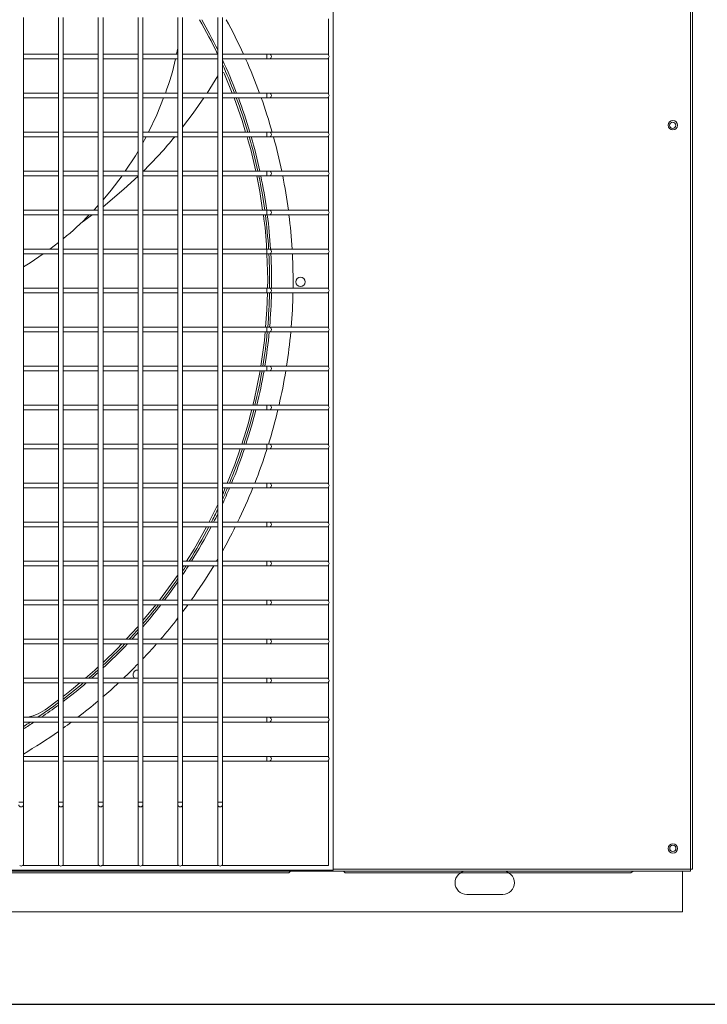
# Model space of a CAD drawing. Header units: millimetres. Extents: x 4 to 3534, y 14 to 98.
# Tile 26 of 161: x 18.759 to 19.199, y 56.299 to 56.93. Entities that reach past the tile are written whole.
import ezdxf

# ---------------------------------------------------------------- set-up
doc = ezdxf.new("R2010")
doc.units = ezdxf.units.MM
doc.header["$MEASUREMENT"] = 0
doc.layers.add('ARQ - EQUIPO CONDENSADORA', color=2, linetype='Continuous')
doc.layers.add('ARQ-DETALHES', color=7, linetype='Continuous')

msp = doc.modelspace()

# ---------------------------------------------------------------- linework, layer by layer
at = {"layer": 'ARQ - EQUIPO CONDENSADORA', "color": 7, "linetype": 'Continuous', "lineweight": 15}
for p, q in [((18.95951, 56.38525), (18.95951, 57.14125)), ((19.18826, 56.386), (19.18826, 57.14)), ((19.18951, 56.386), (19.18951, 57.14)), ((18.76101, 56.90675), (18.76101, 56.93175)), ((18.78351, 56.93175), (18.78351, 56.90675)), ((18.78651, 56.90675), (18.78651, 56.93175)), ((18.80901, 56.93175), (18.80901, 56.90675)), ((18.81201, 56.90675), (18.81201, 56.93175)), ((18.83451, 56.93175), (18.83451, 56.90675)), ((18.83751, 56.90675), (18.83751, 56.93175)), ((18.86001, 56.93175), (18.86001, 56.90675)), ((18.86301, 56.90675), (18.86301, 56.93175)), ((18.88551, 56.93175), (18.88551, 56.90675)), ((18.88851, 56.90675), (18.88851, 56.93175)), ((18.95651, 56.9076), (18.95651, 56.9309)), ((18.78351, 56.90825), (18.76101, 56.90825)), ((18.76101, 56.88175), (18.76101, 56.90675)), ((18.78351, 56.90675), (18.78351, 56.88175)), ((18.80901, 56.90825), (18.78651, 56.90825)), ((18.78651, 56.88175), (18.78651, 56.90675)), ((18.80901, 56.90675), (18.80901, 56.88175)), ((18.83451, 56.90825), (18.81201, 56.90825)), ((18.81201, 56.88175), (18.81201, 56.90675)), ((18.83451, 56.90675), (18.83451, 56.88175)), ((18.86001, 56.90825), (18.83751, 56.90825)), ((18.83751, 56.88175), (18.83751, 56.90675)), ((18.85912, 56.90825), (18.86001, 56.91208)), ((18.86001, 56.90675), (18.86001, 56.88175)), ((18.88551, 56.90825), (18.86301, 56.90825)), ((18.86301, 56.88175), (18.86301, 56.90675)), ((18.88551, 56.90675), (18.88551, 56.88175)), ((18.91693, 56.90825), (18.88851, 56.90825)), ((18.88851, 56.88175), (18.88851, 56.90675)), ((18.91861, 56.90825), (18.91693, 56.90825)), ((18.91693, 56.90525), (18.91693, 56.90825)), ((18.95601, 56.90825), (18.91861, 56.90825)), ((18.95651, 56.90825), (18.95601, 56.90825)), ((18.76101, 56.90525), (18.78351, 56.90525)), ((18.78651, 56.90525), (18.80901, 56.90525)), ((18.81201, 56.90525), (18.83451, 56.90525)), ((18.83751, 56.90525), (18.86001, 56.90525)), ((18.86301, 56.90525), (18.88551, 56.90525)), ((18.88851, 56.90525), (18.91693, 56.90525)), ((18.91693, 56.90525), (18.91861, 56.90525)), ((18.91861, 56.90525), (18.95601, 56.90525)), ((18.95601, 56.90525), (18.95651, 56.90525)), ((18.95651, 56.8826), (18.95651, 56.9059)), ((18.87867, 56.88325), (18.88551, 56.89429)), ((18.89483, 56.88325), (18.8899, 56.89542)), ((18.78351, 56.88325), (18.76101, 56.88325)), ((18.76101, 56.85675), (18.76101, 56.88175)), ((18.78351, 56.88175), (18.78351, 56.85675)), ((18.80901, 56.88325), (18.78651, 56.88325)), ((18.78651, 56.85675), (18.78651, 56.88175)), ((18.80901, 56.88175), (18.80901, 56.85675)), ((18.83451, 56.88325), (18.81201, 56.88325)), ((18.81201, 56.85675), (18.81201, 56.88175)), ((18.83451, 56.88175), (18.83451, 56.85675)), ((18.86001, 56.88325), (18.83751, 56.88325)), ((18.83751, 56.85675), (18.83751, 56.88175)), ((18.86001, 56.88175), (18.86001, 56.85675)), ((18.88551, 56.88325), (18.86301, 56.88325)), ((18.86301, 56.85675), (18.86301, 56.88175)), ((18.88551, 56.88175), (18.88551, 56.85675)), ((18.91693, 56.88325), (18.88851, 56.88325)), ((18.88851, 56.85675), (18.88851, 56.88175)), ((18.91861, 56.88325), (18.91693, 56.88325)), ((18.91693, 56.88025), (18.91693, 56.88325)), ((18.95601, 56.88325), (18.91861, 56.88325)), ((18.95651, 56.88325), (18.95601, 56.88325)), ((18.95651, 56.8576), (18.95651, 56.8809)), ((18.76101, 56.88025), (18.78351, 56.88025)), ((18.78651, 56.88025), (18.80901, 56.88025)), ((18.81201, 56.88025), (18.83451, 56.88025)), ((18.83751, 56.88025), (18.86001, 56.88025)), ((18.86301, 56.88025), (18.88551, 56.88025)), ((18.88851, 56.88025), (18.91693, 56.88025)), ((18.91693, 56.88025), (18.91861, 56.88025)), ((18.91861, 56.88025), (18.95601, 56.88025)), ((18.95601, 56.88025), (18.95651, 56.88025)), ((18.78351, 56.85825), (18.76101, 56.85825)), ((18.76101, 56.83175), (18.76101, 56.85675)), ((18.78351, 56.85675), (18.78351, 56.83175)), ((18.80901, 56.85825), (18.78651, 56.85825)), ((18.78651, 56.83175), (18.78651, 56.85675)), ((18.80901, 56.85675), (18.80901, 56.83175)), ((18.83451, 56.85825), (18.81201, 56.85825)), ((18.81201, 56.83175), (18.81201, 56.85675)), ((18.83451, 56.85675), (18.83451, 56.83175)), ((18.86001, 56.85825), (18.83751, 56.85825)), ((18.83751, 56.83175), (18.83751, 56.85675)), ((18.86001, 56.85675), (18.86001, 56.83175)), ((18.88551, 56.85825), (18.86301, 56.85825)), ((18.86301, 56.83175), (18.86301, 56.85675)), ((18.88551, 56.85675), (18.88551, 56.83175)), ((18.91693, 56.85825), (18.88851, 56.85825)), ((18.88851, 56.83175), (18.88851, 56.85675)), ((18.91861, 56.85825), (18.91693, 56.85825)), ((18.91693, 56.85525), (18.91693, 56.85825)), ((18.95601, 56.85825), (18.91861, 56.85825)), ((18.95651, 56.85825), (18.95601, 56.85825)), ((18.95651, 56.8326), (18.95651, 56.8559)), ((18.76101, 56.85525), (18.78351, 56.85525)), ((18.78651, 56.85525), (18.80901, 56.85525)), ((18.81201, 56.85525), (18.83451, 56.85525)), ((18.83751, 56.85525), (18.86001, 56.85525)), ((18.86301, 56.85525), (18.88551, 56.85525)), ((18.88851, 56.85525), (18.91693, 56.85525)), ((18.91693, 56.85525), (18.91861, 56.85525)), ((18.91861, 56.85525), (18.95601, 56.85525)), ((18.95601, 56.85525), (18.95651, 56.85525)), ((18.78351, 56.83325), (18.76101, 56.83325)), ((18.76101, 56.80675), (18.76101, 56.83175)), ((18.78351, 56.83175), (18.78351, 56.80675)), ((18.80901, 56.83325), (18.78651, 56.83325)), ((18.78651, 56.80675), (18.78651, 56.83175)), ((18.80901, 56.83175), (18.80901, 56.80675)), ((18.83451, 56.83325), (18.81201, 56.83325)), ((18.81201, 56.80675), (18.81201, 56.83175)), ((18.83451, 56.83175), (18.83451, 56.80675)), ((18.86001, 56.83325), (18.83751, 56.83325)), ((18.83751, 56.80675), (18.83751, 56.83175)), ((18.86001, 56.83175), (18.86001, 56.80675)), ((18.88551, 56.83325), (18.86301, 56.83325)), ((18.86301, 56.80675), (18.86301, 56.83175)), ((18.88551, 56.83175), (18.88551, 56.80675)), ((18.91693, 56.83325), (18.88851, 56.83325)), ((18.88851, 56.80675), (18.88851, 56.83175)), ((18.91861, 56.83325), (18.91693, 56.83325)), ((18.91693, 56.83025), (18.91693, 56.83325)), ((18.95601, 56.83325), (18.91861, 56.83325)), ((18.95651, 56.83325), (18.95601, 56.83325)), ((18.95651, 56.8076), (18.95651, 56.8309)), ((18.76101, 56.83025), (18.78351, 56.83025)), ((18.78651, 56.83025), (18.80901, 56.83025)), ((18.81201, 56.83025), (18.83451, 56.83025)), ((18.83751, 56.83025), (18.86001, 56.83025)), ((18.86301, 56.83025), (18.88551, 56.83025)), ((18.88851, 56.83025), (18.91693, 56.83025)), ((18.91693, 56.83025), (18.91861, 56.83025)), ((18.91861, 56.83025), (18.95601, 56.83025)), ((18.95601, 56.83025), (18.95651, 56.83025)), ((18.78351, 56.80825), (18.76101, 56.80825)), ((18.76101, 56.78175), (18.76101, 56.80675)), ((18.76101, 56.80525), (18.78351, 56.80525)), ((18.78351, 56.80675), (18.78351, 56.78175)), ((18.80901, 56.80825), (18.78651, 56.80825)), ((18.78651, 56.78175), (18.78651, 56.80675)), ((18.78651, 56.80525), (18.80901, 56.80525)), ((18.79771, 56.79982), (18.80507, 56.80525)), ((18.80901, 56.80675), (18.80901, 56.78175)), ((18.83451, 56.80825), (18.81201, 56.80825)), ((18.81201, 56.78175), (18.81201, 56.80675)), ((18.81201, 56.80525), (18.83451, 56.80525)), ((18.83451, 56.80675), (18.83451, 56.78175)), ((18.86001, 56.80825), (18.83751, 56.80825)), ((18.83751, 56.78175), (18.83751, 56.80675)), ((18.83751, 56.80525), (18.86001, 56.80525)), ((18.86001, 56.80675), (18.86001, 56.78175)), ((18.88551, 56.80825), (18.86301, 56.80825)), ((18.86301, 56.78175), (18.86301, 56.80675)), ((18.86301, 56.80525), (18.88551, 56.80525)), ((18.88551, 56.80675), (18.88551, 56.78175)), ((18.91693, 56.80825), (18.88851, 56.80825)), ((18.88851, 56.78175), (18.88851, 56.80675)), ((18.88851, 56.80525), (18.91693, 56.80525)), ((18.91861, 56.80825), (18.91693, 56.80825)), ((18.91693, 56.80525), (18.91693, 56.80825)), ((18.91693, 56.80525), (18.91861, 56.80525)), ((18.95601, 56.80825), (18.91861, 56.80825)), ((18.91861, 56.80525), (18.95601, 56.80525)), ((18.95651, 56.80825), (18.95601, 56.80825)), ((18.95601, 56.80525), (18.95651, 56.80525)), ((18.95651, 56.7826), (18.95651, 56.8059)), ((18.77804, 56.78325), (18.78351, 56.78756)), ((18.78351, 56.78325), (18.76101, 56.78325)), ((18.76101, 56.75675), (18.76101, 56.78175)), ((18.76101, 56.78025), (18.78351, 56.78025)), ((18.78351, 56.78175), (18.78351, 56.75675)), ((18.80901, 56.78325), (18.78651, 56.78325)), ((18.78651, 56.75675), (18.78651, 56.78175)), ((18.78651, 56.78025), (18.80901, 56.78025)), ((18.80901, 56.78175), (18.80901, 56.75675)), ((18.83451, 56.78325), (18.81201, 56.78325)), ((18.81201, 56.75675), (18.81201, 56.78175)), ((18.81201, 56.78025), (18.83451, 56.78025)), ((18.83451, 56.78175), (18.83451, 56.75675)), ((18.86001, 56.78325), (18.83751, 56.78325)), ((18.83751, 56.75675), (18.83751, 56.78175)), ((18.83751, 56.78025), (18.86001, 56.78025)), ((18.86001, 56.78175), (18.86001, 56.75675)), ((18.88551, 56.78325), (18.86301, 56.78325)), ((18.86301, 56.75675), (18.86301, 56.78175)), ((18.86301, 56.78025), (18.88551, 56.78025)), ((18.88551, 56.78175), (18.88551, 56.75675)), ((18.91693, 56.78325), (18.88851, 56.78325)), ((18.88851, 56.75675), (18.88851, 56.78175)), ((18.88851, 56.78025), (18.91693, 56.78025)), ((18.91861, 56.78325), (18.91693, 56.78325)), ((18.91693, 56.78025), (18.91693, 56.78325)), ((18.91693, 56.78025), (18.91861, 56.78025)), ((18.95601, 56.78325), (18.91861, 56.78325)), ((18.91861, 56.78025), (18.95601, 56.78025)), ((18.95651, 56.78325), (18.95601, 56.78325)), ((18.95601, 56.78025), (18.95651, 56.78025)), ((18.95651, 56.7576), (18.95651, 56.7809)), ((18.78351, 56.75825), (18.76101, 56.75825)), ((18.76101, 56.73175), (18.76101, 56.75675)), ((18.76101, 56.75525), (18.78351, 56.75525)), ((18.78351, 56.75675), (18.78351, 56.73175)), ((18.80901, 56.75825), (18.78651, 56.75825)), ((18.78651, 56.73175), (18.78651, 56.75675)), ((18.78651, 56.75525), (18.80901, 56.75525)), ((18.80901, 56.75675), (18.80901, 56.73175)), ((18.83451, 56.75825), (18.81201, 56.75825)), ((18.81201, 56.73175), (18.81201, 56.75675)), ((18.81201, 56.75525), (18.83451, 56.75525)), ((18.83451, 56.75675), (18.83451, 56.73175)), ((18.86001, 56.75825), (18.83751, 56.75825)), ((18.83751, 56.73175), (18.83751, 56.75675)), ((18.83751, 56.75525), (18.86001, 56.75525)), ((18.86001, 56.75675), (18.86001, 56.73175)), ((18.88551, 56.75825), (18.86301, 56.75825)), ((18.86301, 56.73175), (18.86301, 56.75675)), ((18.86301, 56.75525), (18.88551, 56.75525)), ((18.88551, 56.75675), (18.88551, 56.73175)), ((18.91693, 56.75825), (18.88851, 56.75825)), ((18.88851, 56.73175), (18.88851, 56.75675)), ((18.88851, 56.75525), (18.91693, 56.75525)), ((18.91861, 56.75825), (18.91693, 56.75825)), ((18.91693, 56.75525), (18.91693, 56.75825)), ((18.91693, 56.75525), (18.91861, 56.75525)), ((18.95601, 56.75825), (18.91861, 56.75825)), ((18.91861, 56.75525), (18.95601, 56.75525)), ((18.95651, 56.75825), (18.95601, 56.75825)), ((18.95601, 56.75525), (18.95651, 56.75525)), ((18.95651, 56.7326), (18.95651, 56.7559)), ((18.78351, 56.73325), (18.76101, 56.73325)), ((18.76101, 56.70675), (18.76101, 56.73175)), ((18.76101, 56.73025), (18.78351, 56.73025)), ((18.78351, 56.73175), (18.78351, 56.70675)), ((18.80901, 56.73325), (18.78651, 56.73325)), ((18.78651, 56.70675), (18.78651, 56.73175)), ((18.78651, 56.73025), (18.80901, 56.73025)), ((18.80901, 56.73175), (18.80901, 56.70675)), ((18.83451, 56.73325), (18.81201, 56.73325)), ((18.81201, 56.70675), (18.81201, 56.73175)), ((18.81201, 56.73025), (18.83451, 56.73025)), ((18.83451, 56.73175), (18.83451, 56.70675)), ((18.86001, 56.73325), (18.83751, 56.73325)), ((18.83751, 56.70675), (18.83751, 56.73175)), ((18.83751, 56.73025), (18.86001, 56.73025)), ((18.86001, 56.73175), (18.86001, 56.70675)), ((18.88551, 56.73325), (18.86301, 56.73325)), ((18.86301, 56.70675), (18.86301, 56.73175)), ((18.86301, 56.73025), (18.88551, 56.73025)), ((18.88551, 56.73175), (18.88551, 56.70675)), ((18.91693, 56.73325), (18.88851, 56.73325)), ((18.88851, 56.70675), (18.88851, 56.73175)), ((18.88851, 56.73025), (18.91693, 56.73025)), ((18.91861, 56.73325), (18.91693, 56.73325)), ((18.91693, 56.73025), (18.91693, 56.73325)), ((18.91693, 56.73025), (18.91861, 56.73025)), ((18.95601, 56.73325), (18.91861, 56.73325)), ((18.91861, 56.73025), (18.95601, 56.73025)), ((18.95651, 56.73325), (18.95601, 56.73325)), ((18.95601, 56.73025), (18.95651, 56.73025)), ((18.95651, 56.7076), (18.95651, 56.7309)), ((18.78351, 56.70825), (18.76101, 56.70825)), ((18.76101, 56.68175), (18.76101, 56.70675)), ((18.76101, 56.70525), (18.78351, 56.70525)), ((18.78351, 56.70675), (18.78351, 56.68175)), ((18.80901, 56.70825), (18.78651, 56.70825)), ((18.78651, 56.68175), (18.78651, 56.70675)), ((18.78651, 56.70525), (18.80901, 56.70525)), ((18.80901, 56.70675), (18.80901, 56.68175)), ((18.83451, 56.70825), (18.81201, 56.70825)), ((18.81201, 56.68175), (18.81201, 56.70675)), ((18.81201, 56.70525), (18.83451, 56.70525)), ((18.83451, 56.70675), (18.83451, 56.68175)), ((18.86001, 56.70825), (18.83751, 56.70825)), ((18.83751, 56.68175), (18.83751, 56.70675)), ((18.83751, 56.70525), (18.86001, 56.70525)), ((18.86001, 56.70675), (18.86001, 56.68175)), ((18.88551, 56.70825), (18.86301, 56.70825)), ((18.86301, 56.68175), (18.86301, 56.70675)), ((18.86301, 56.70525), (18.88551, 56.70525)), ((18.88551, 56.70675), (18.88551, 56.68175)), ((18.91693, 56.70825), (18.88851, 56.70825)), ((18.88851, 56.68175), (18.88851, 56.70675)), ((18.88851, 56.70525), (18.91693, 56.70525)), ((18.91861, 56.70825), (18.91693, 56.70825)), ((18.91693, 56.70525), (18.91693, 56.70825)), ((18.91693, 56.70525), (18.91861, 56.70525)), ((18.95601, 56.70825), (18.91861, 56.70825)), ((18.91861, 56.70525), (18.95601, 56.70525)), ((18.95651, 56.70825), (18.95601, 56.70825)), ((18.95601, 56.70525), (18.95651, 56.70525)), ((18.95651, 56.6826), (18.95651, 56.7059)), ((18.78351, 56.68325), (18.76101, 56.68325)), ((18.76101, 56.65675), (18.76101, 56.68175)), ((18.76101, 56.68025), (18.78351, 56.68025)), ((18.78351, 56.68175), (18.78351, 56.65675)), ((18.80901, 56.68325), (18.78651, 56.68325)), ((18.78651, 56.65675), (18.78651, 56.68175)), ((18.78651, 56.68025), (18.80901, 56.68025)), ((18.80901, 56.68175), (18.80901, 56.65675)), ((18.83451, 56.68325), (18.81201, 56.68325)), ((18.81201, 56.65675), (18.81201, 56.68175)), ((18.81201, 56.68025), (18.83451, 56.68025)), ((18.83451, 56.68175), (18.83451, 56.65675)), ((18.86001, 56.68325), (18.83751, 56.68325)), ((18.83751, 56.65675), (18.83751, 56.68175)), ((18.83751, 56.68025), (18.86001, 56.68025)), ((18.86001, 56.68175), (18.86001, 56.65675)), ((18.88551, 56.68325), (18.86301, 56.68325)), ((18.86301, 56.65675), (18.86301, 56.68175)), ((18.86301, 56.68025), (18.88551, 56.68025)), ((18.88551, 56.68175), (18.88551, 56.65675)), ((18.91693, 56.68325), (18.88851, 56.68325)), ((18.88851, 56.65675), (18.88851, 56.68175)), ((18.88851, 56.68025), (18.91693, 56.68025)), ((18.91861, 56.68325), (18.91693, 56.68325)), ((18.91693, 56.68025), (18.91693, 56.68325)), ((18.91693, 56.68025), (18.91861, 56.68025)), ((18.95601, 56.68325), (18.91861, 56.68325)), ((18.91861, 56.68025), (18.95601, 56.68025)), ((18.95651, 56.68325), (18.95601, 56.68325)), ((18.95601, 56.68025), (18.95651, 56.68025)), ((18.95651, 56.6576), (18.95651, 56.6809)), ((18.78351, 56.65825), (18.76101, 56.65825)), ((18.76101, 56.63175), (18.76101, 56.65675)), ((18.76101, 56.65525), (18.78351, 56.65525)), ((18.78351, 56.65675), (18.78351, 56.63175)), ((18.80901, 56.65825), (18.78651, 56.65825)), ((18.78651, 56.63175), (18.78651, 56.65675)), ((18.78651, 56.65525), (18.80901, 56.65525)), ((18.80901, 56.65675), (18.80901, 56.63175)), ((18.83451, 56.65825), (18.81201, 56.65825)), ((18.81201, 56.63175), (18.81201, 56.65675)), ((18.81201, 56.65525), (18.83451, 56.65525)), ((18.83451, 56.65675), (18.83451, 56.63175)), ((18.86001, 56.65825), (18.83751, 56.65825)), ((18.83751, 56.63175), (18.83751, 56.65675)), ((18.83751, 56.65525), (18.86001, 56.65525)), ((18.86001, 56.65675), (18.86001, 56.63175)), ((18.88551, 56.65825), (18.86301, 56.65825)), ((18.86301, 56.63175), (18.86301, 56.65675)), ((18.86301, 56.65525), (18.88551, 56.65525)), ((18.88551, 56.65675), (18.88551, 56.63175)), ((18.91693, 56.65825), (18.88851, 56.65825)), ((18.88851, 56.63175), (18.88851, 56.65675)), ((18.88851, 56.65525), (18.91693, 56.65525)), ((18.91861, 56.65825), (18.91693, 56.65825)), ((18.91693, 56.65525), (18.91693, 56.65825)), ((18.91693, 56.65525), (18.91861, 56.65525)), ((18.95601, 56.65825), (18.91861, 56.65825)), ((18.91861, 56.65525), (18.95601, 56.65525)), ((18.95651, 56.65825), (18.95601, 56.65825)), ((18.95601, 56.65525), (18.95651, 56.65525)), ((18.95651, 56.6326), (18.95651, 56.6559)), ((18.78351, 56.63325), (18.76101, 56.63325)), ((18.76101, 56.60675), (18.76101, 56.63175)), ((18.76101, 56.63025), (18.78351, 56.63025)), ((18.78351, 56.63175), (18.78351, 56.60675)), ((18.80901, 56.63325), (18.78651, 56.63325)), ((18.78651, 56.60675), (18.78651, 56.63175)), ((18.78651, 56.63025), (18.80901, 56.63025)), ((18.80901, 56.63175), (18.80901, 56.60675)), ((18.83451, 56.63325), (18.81201, 56.63325)), ((18.81201, 56.60675), (18.81201, 56.63175)), ((18.81201, 56.63025), (18.83451, 56.63025)), ((18.83451, 56.63175), (18.83451, 56.60675)), ((18.86001, 56.63325), (18.83751, 56.63325)), ((18.83751, 56.60675), (18.83751, 56.63175)), ((18.83751, 56.63025), (18.86001, 56.63025)), ((18.86001, 56.63175), (18.86001, 56.60675)), ((18.88551, 56.63325), (18.86301, 56.63325)), ((18.86301, 56.60675), (18.86301, 56.63175)), ((18.86301, 56.63025), (18.88551, 56.63025)), ((18.88551, 56.63175), (18.88551, 56.60675)), ((18.91693, 56.63325), (18.88851, 56.63325)), ((18.88851, 56.60675), (18.88851, 56.63175)), ((18.88851, 56.63025), (18.91693, 56.63025)), ((18.91861, 56.63325), (18.91693, 56.63325)), ((18.91693, 56.63025), (18.91693, 56.63325)), ((18.91693, 56.63025), (18.91861, 56.63025)), ((18.95601, 56.63325), (18.91861, 56.63325)), ((18.91861, 56.63025), (18.95601, 56.63025)), ((18.95651, 56.63325), (18.95601, 56.63325)), ((18.95601, 56.63025), (18.95651, 56.63025)), ((18.95651, 56.6076), (18.95651, 56.6309)), ((18.78351, 56.60825), (18.76101, 56.60825)), ((18.76101, 56.58175), (18.76101, 56.60675)), ((18.76101, 56.60525), (18.78351, 56.60525)), ((18.78351, 56.60675), (18.78351, 56.58175)), ((18.80901, 56.60825), (18.78651, 56.60825)), ((18.78651, 56.58175), (18.78651, 56.60675)), ((18.78651, 56.60525), (18.80901, 56.60525)), ((18.80901, 56.60675), (18.80901, 56.58175)), ((18.83451, 56.60825), (18.81201, 56.60825)), ((18.81201, 56.58175), (18.81201, 56.60675)), ((18.81201, 56.60525), (18.83451, 56.60525)), ((18.83451, 56.60675), (18.83451, 56.58175)), ((18.86001, 56.60825), (18.83751, 56.60825)), ((18.83751, 56.58175), (18.83751, 56.60675)), ((18.83751, 56.60525), (18.86001, 56.60525)), ((18.86001, 56.60675), (18.86001, 56.58175)), ((18.88551, 56.60825), (18.86301, 56.60825)), ((18.86301, 56.58175), (18.86301, 56.60675)), ((18.86301, 56.60525), (18.88551, 56.60525)), ((18.88551, 56.60675), (18.88551, 56.58175)), ((18.91693, 56.60825), (18.88851, 56.60825)), ((18.88851, 56.58175), (18.88851, 56.60675)), ((18.88851, 56.60525), (18.91693, 56.60525)), ((18.91861, 56.60825), (18.91693, 56.60825)), ((18.91693, 56.60525), (18.91693, 56.60825)), ((18.91693, 56.60525), (18.91861, 56.60525)), ((18.95601, 56.60825), (18.91861, 56.60825)), ((18.91861, 56.60525), (18.95601, 56.60525)), ((18.95651, 56.60825), (18.95601, 56.60825)), ((18.95601, 56.60525), (18.95651, 56.60525)), ((18.95651, 56.5826), (18.95651, 56.6059)), ((18.78351, 56.58325), (18.76101, 56.58325)), ((18.76101, 56.55675), (18.76101, 56.58175)), ((18.76101, 56.58025), (18.78351, 56.58025)), ((18.78351, 56.58175), (18.78351, 56.55675)), ((18.80901, 56.58325), (18.78651, 56.58325)), ((18.78651, 56.55675), (18.78651, 56.58175)), ((18.78651, 56.58025), (18.80901, 56.58025)), ((18.80901, 56.58175), (18.80901, 56.55675)), ((18.83451, 56.58325), (18.81201, 56.58325)), ((18.81201, 56.55675), (18.81201, 56.58175)), ((18.81201, 56.58025), (18.83451, 56.58025)), ((18.83451, 56.58175), (18.83451, 56.55675)), ((18.86001, 56.58325), (18.83751, 56.58325)), ((18.83751, 56.55675), (18.83751, 56.58175)), ((18.83751, 56.58025), (18.86001, 56.58025)), ((18.86001, 56.58175), (18.86001, 56.55675)), ((18.88551, 56.58325), (18.86301, 56.58325)), ((18.86301, 56.55675), (18.86301, 56.58175)), ((18.86301, 56.58025), (18.88551, 56.58025)), ((18.86301, 56.57933), (18.86359, 56.58025)), ((18.88551, 56.58175), (18.88551, 56.55675)), ((18.91693, 56.58325), (18.88851, 56.58325)), ((18.88851, 56.55675), (18.88851, 56.58175)), ((18.88851, 56.58025), (18.91693, 56.58025)), ((18.91861, 56.58325), (18.91693, 56.58325)), ((18.91693, 56.58025), (18.91693, 56.58325)), ((18.91693, 56.58025), (18.91861, 56.58025)), ((18.95601, 56.58325), (18.91861, 56.58325)), ((18.91861, 56.58025), (18.95601, 56.58025)), ((18.95651, 56.58325), (18.95601, 56.58325)), ((18.95601, 56.58025), (18.95651, 56.58025)), ((18.95651, 56.5576), (18.95651, 56.5809)), ((18.78351, 56.55825), (18.76101, 56.55825)), ((18.76101, 56.53175), (18.76101, 56.55675)), ((18.76101, 56.55525), (18.78351, 56.55525)), ((18.78351, 56.55675), (18.78351, 56.53175)), ((18.80901, 56.55825), (18.78651, 56.55825)), ((18.78651, 56.53175), (18.78651, 56.55675)), ((18.78651, 56.55525), (18.80901, 56.55525)), ((18.80901, 56.55675), (18.80901, 56.53175)), ((18.83451, 56.55825), (18.81201, 56.55825)), ((18.81201, 56.53175), (18.81201, 56.55675)), ((18.81201, 56.55525), (18.83451, 56.55525)), ((18.83451, 56.55675), (18.83451, 56.53175)), ((18.86001, 56.55825), (18.83751, 56.55825)), ((18.83751, 56.53175), (18.83751, 56.55675)), ((18.83751, 56.55525), (18.86001, 56.55525)), ((18.83751, 56.54518), (18.84581, 56.55525)), ((18.86001, 56.55675), (18.86001, 56.53175)), ((18.88551, 56.55825), (18.86301, 56.55825)), ((18.86301, 56.53175), (18.86301, 56.55675)), ((18.86301, 56.55525), (18.88551, 56.55525)), ((18.88551, 56.55675), (18.88551, 56.53175)), ((18.91693, 56.55825), (18.88851, 56.55825)), ((18.88851, 56.53175), (18.88851, 56.55675)), ((18.88851, 56.55525), (18.91693, 56.55525)), ((18.91861, 56.55825), (18.91693, 56.55825)), ((18.91693, 56.55525), (18.91693, 56.55825)), ((18.91693, 56.55525), (18.91861, 56.55525)), ((18.95601, 56.55825), (18.91861, 56.55825)), ((18.91861, 56.55525), (18.95601, 56.55525)), ((18.95651, 56.55825), (18.95601, 56.55825)), ((18.95601, 56.55525), (18.95651, 56.55525)), ((18.95651, 56.5326), (18.95651, 56.5559)), ((18.78351, 56.53325), (18.76101, 56.53325)), ((18.76101, 56.50675), (18.76101, 56.53175)), ((18.76101, 56.53025), (18.78351, 56.53025)), ((18.78351, 56.53175), (18.78351, 56.50675)), ((18.80901, 56.53325), (18.78651, 56.53325)), ((18.78651, 56.50675), (18.78651, 56.53175)), ((18.78651, 56.53025), (18.80901, 56.53025)), ((18.80901, 56.53175), (18.80901, 56.50675)), ((18.83451, 56.53325), (18.81201, 56.53325)), ((18.81201, 56.50675), (18.81201, 56.53175)), ((18.81201, 56.53025), (18.83451, 56.53025)), ((18.83451, 56.53175), (18.83451, 56.50675)), ((18.86001, 56.53325), (18.83751, 56.53325)), ((18.83751, 56.50675), (18.83751, 56.53175)), ((18.83751, 56.53025), (18.86001, 56.53025)), ((18.86001, 56.53175), (18.86001, 56.50675)), ((18.88551, 56.53325), (18.86301, 56.53325)), ((18.86301, 56.50675), (18.86301, 56.53175)), ((18.86301, 56.53025), (18.88551, 56.53025)), ((18.88551, 56.53175), (18.88551, 56.50675)), ((18.91693, 56.53325), (18.88851, 56.53325)), ((18.88851, 56.50675), (18.88851, 56.53175)), ((18.88851, 56.53025), (18.91693, 56.53025)), ((18.91861, 56.53325), (18.91693, 56.53325)), ((18.91693, 56.53025), (18.91693, 56.53325)), ((18.91693, 56.53025), (18.91861, 56.53025)), ((18.95601, 56.53325), (18.91861, 56.53325)), ((18.91861, 56.53025), (18.95601, 56.53025)), ((18.95651, 56.53325), (18.95601, 56.53325)), ((18.95601, 56.53025), (18.95651, 56.53025)), ((18.95651, 56.5076), (18.95651, 56.5309)), ((18.78351, 56.50825), (18.76101, 56.50825)), ((18.76101, 56.48175), (18.76101, 56.50675)), ((18.76101, 56.50525), (18.78351, 56.50525)), ((18.78351, 56.50675), (18.78351, 56.48175)), ((18.80901, 56.50825), (18.78651, 56.50825)), ((18.78651, 56.48175), (18.78651, 56.50675)), ((18.78651, 56.50525), (18.80901, 56.50525)), ((18.80901, 56.50675), (18.80901, 56.48175)), ((18.83451, 56.50825), (18.81201, 56.50825)), ((18.81201, 56.48175), (18.81201, 56.50675)), ((18.81201, 56.50525), (18.83451, 56.50525)), ((18.83451, 56.50675), (18.83451, 56.48175)), ((18.86001, 56.50825), (18.83751, 56.50825)), ((18.83751, 56.48175), (18.83751, 56.50675)), ((18.83751, 56.50525), (18.86001, 56.50525)), ((18.86001, 56.50675), (18.86001, 56.48175)), ((18.88551, 56.50825), (18.86301, 56.50825)), ((18.86301, 56.48175), (18.86301, 56.50675)), ((18.86301, 56.50525), (18.88551, 56.50525)), ((18.88551, 56.50675), (18.88551, 56.48175)), ((18.91693, 56.50825), (18.88851, 56.50825)), ((18.88851, 56.48175), (18.88851, 56.50675)), ((18.88851, 56.50525), (18.91693, 56.50525)), ((18.91861, 56.50825), (18.91693, 56.50825)), ((18.91693, 56.50525), (18.91693, 56.50825)), ((18.91693, 56.50525), (18.91861, 56.50525)), ((18.95601, 56.50825), (18.91861, 56.50825)), ((18.91861, 56.50525), (18.95601, 56.50525)), ((18.95651, 56.50825), (18.95601, 56.50825)), ((18.95601, 56.50525), (18.95651, 56.50525)), ((18.95651, 56.4826), (18.95651, 56.5059)), ((18.7764, 56.48907), (18.78351, 56.49443)), ((18.78351, 56.48325), (18.76101, 56.48325)), ((18.76101, 56.45675), (18.76101, 56.48175)), ((18.76101, 56.48025), (18.78351, 56.48025)), ((18.78351, 56.48175), (18.78351, 56.45675)), ((18.80901, 56.48325), (18.78651, 56.48325)), ((18.78651, 56.45675), (18.78651, 56.48175)), ((18.78651, 56.48025), (18.80901, 56.48025)), ((18.80901, 56.48175), (18.80901, 56.45675)), ((18.83451, 56.48325), (18.81201, 56.48325)), ((18.81201, 56.45675), (18.81201, 56.48175)), ((18.81201, 56.48025), (18.83451, 56.48025)), ((18.83451, 56.48175), (18.83451, 56.45675)), ((18.86001, 56.48325), (18.83751, 56.48325)), ((18.83751, 56.45675), (18.83751, 56.48175)), ((18.83751, 56.48025), (18.86001, 56.48025)), ((18.86001, 56.48175), (18.86001, 56.45675)), ((18.88551, 56.48325), (18.86301, 56.48325)), ((18.86301, 56.45675), (18.86301, 56.48175)), ((18.86301, 56.48025), (18.88551, 56.48025)), ((18.88551, 56.48175), (18.88551, 56.45675)), ((18.91693, 56.48325), (18.88851, 56.48325)), ((18.88851, 56.45675), (18.88851, 56.48175)), ((18.88851, 56.48025), (18.91693, 56.48025)), ((18.91861, 56.48325), (18.91693, 56.48325)), ((18.91693, 56.48025), (18.91693, 56.48325)), ((18.91693, 56.48025), (18.91861, 56.48025)), ((18.95601, 56.48325), (18.91861, 56.48325)), ((18.91861, 56.48025), (18.95601, 56.48025)), ((18.95651, 56.48325), (18.95601, 56.48325)), ((18.95601, 56.48025), (18.95651, 56.48025)), ((18.95651, 56.4576), (18.95651, 56.4809)), ((18.78351, 56.45825), (18.76101, 56.45825)), ((18.80901, 56.45825), (18.78651, 56.45825)), ((18.83451, 56.45825), (18.81201, 56.45825)), ((18.86001, 56.45825), (18.83751, 56.45825)), ((18.88551, 56.45825), (18.86301, 56.45825)), ((18.91693, 56.45825), (18.88851, 56.45825)), ((18.91861, 56.45825), (18.91693, 56.45825)), ((18.91693, 56.45525), (18.91693, 56.45825)), ((18.95601, 56.45825), (18.91861, 56.45825)), ((18.95651, 56.45825), (18.95601, 56.45825)), ((18.76101, 56.4288), (18.76101, 56.45675)), ((18.76101, 56.45525), (18.78351, 56.45525)), ((18.78351, 56.45675), (18.78351, 56.4288)), ((18.78651, 56.4288), (18.78651, 56.45675)), ((18.78651, 56.45525), (18.80901, 56.45525)), ((18.80901, 56.45675), (18.80901, 56.4288)), ((18.81201, 56.4288), (18.81201, 56.45675)), ((18.81201, 56.45525), (18.83451, 56.45525)), ((18.83451, 56.45675), (18.83451, 56.4288)), ((18.83751, 56.4288), (18.83751, 56.45675)), ((18.83751, 56.45525), (18.86001, 56.45525)), ((18.86001, 56.45675), (18.86001, 56.4288)), ((18.86301, 56.4288), (18.86301, 56.45675)), ((18.86301, 56.45525), (18.88551, 56.45525)), ((18.88551, 56.45675), (18.88551, 56.4288)), ((18.88851, 56.4288), (18.88851, 56.45675)), ((18.88851, 56.45525), (18.91693, 56.45525)), ((18.91693, 56.45525), (18.91861, 56.45525)), ((18.91861, 56.45525), (18.95601, 56.45525)), ((18.95601, 56.45525), (18.95651, 56.45525)), ((18.95651, 56.38825), (18.95651, 56.4559)), ((18.75951, 56.4288), (18.75801, 56.4288)), ((18.76101, 56.4288), (18.75951, 56.4288)), ((18.76101, 56.42712), (18.76101, 56.4288)), ((18.76101, 56.38875), (18.76101, 56.42712)), ((18.78351, 56.4288), (18.78351, 56.42712)), ((18.78501, 56.4288), (18.78351, 56.4288)), ((18.78351, 56.42712), (18.78351, 56.38875)), ((18.78651, 56.4288), (18.78501, 56.4288)), ((18.78651, 56.42712), (18.78651, 56.4288)), ((18.78651, 56.38875), (18.78651, 56.42712)), ((18.80901, 56.4288), (18.80901, 56.42712)), ((18.81051, 56.4288), (18.80901, 56.4288)), ((18.80901, 56.42712), (18.80901, 56.38875)), ((18.81201, 56.4288), (18.81051, 56.4288)), ((18.81201, 56.42712), (18.81201, 56.4288)), ((18.81201, 56.38875), (18.81201, 56.42712)), ((18.83451, 56.4288), (18.83451, 56.42712)), ((18.83601, 56.4288), (18.83451, 56.4288)), ((18.83451, 56.42712), (18.83451, 56.38875)), ((18.83751, 56.4288), (18.83601, 56.4288)), ((18.83751, 56.42712), (18.83751, 56.4288)), ((18.83751, 56.38875), (18.83751, 56.42712)), ((18.86001, 56.4288), (18.86001, 56.42712)), ((18.86151, 56.4288), (18.86001, 56.4288)), ((18.86001, 56.42712), (18.86001, 56.38875)), ((18.86301, 56.4288), (18.86151, 56.4288)), ((18.86301, 56.42712), (18.86301, 56.4288)), ((18.86301, 56.38875), (18.86301, 56.42712)), ((18.88551, 56.4288), (18.88551, 56.42712)), ((18.88701, 56.4288), (18.88551, 56.4288)), ((18.88551, 56.42712), (18.88551, 56.38875)), ((18.88851, 56.4288), (18.88701, 56.4288)), ((18.88851, 56.42712), (18.88851, 56.4288)), ((18.88851, 56.38875), (18.88851, 56.42712)), ((19.18826, 56.38475), (17.97676, 56.38475)), ((18.93105, 56.38371), (18.23305, 56.38371)), ((18.95951, 56.38525), (18.27501, 56.38525)), ((18.78416, 56.38825), (18.76035, 56.38825)), ((18.76101, 56.38825), (18.76101, 56.38875)), ((18.78351, 56.38875), (18.78351, 56.38825)), ((18.80966, 56.38825), (18.78585, 56.38825)), ((18.78651, 56.38825), (18.78651, 56.38875)), ((18.80901, 56.38875), (18.80901, 56.38825)), ((18.83516, 56.38825), (18.81135, 56.38825)), ((18.81201, 56.38825), (18.81201, 56.38875)), ((18.83451, 56.38875), (18.83451, 56.38825)), ((18.86066, 56.38825), (18.83685, 56.38825)), ((18.83751, 56.38825), (18.83751, 56.38875)), ((18.86001, 56.38875), (18.86001, 56.38825)), ((18.88616, 56.38825), (18.86235, 56.38825)), ((18.86301, 56.38825), (18.86301, 56.38875)), ((18.88551, 56.38875), (18.88551, 56.38825)), ((18.95651, 56.38825), (18.88785, 56.38825)), ((18.88851, 56.38825), (18.88851, 56.38875)), ((18.93209, 56.38475), (18.93105, 56.38371)), ((19.18826, 56.386), (18.95951, 56.386)), ((18.96705, 56.38371), (18.96601, 56.38475)), ((19.1501, 56.38371), (18.96705, 56.38371)), ((19.045, 56.38476), (19.068, 56.38476)), ((19.15159, 56.38475), (19.1501, 56.38371)), ((19.1831, 56.38475), (19.1831, 56.35871)), ((19.18951, 56.386), (19.18826, 56.386)), ((19.18826, 56.38475), (19.18826, 56.386)), ((19.068, 56.36976), (19.045, 56.36976)), ((19.1831, 56.35871), (17.981, 56.35871))]:
    msp.add_line(p, q, dxfattribs=at)
for points in [[(18.91861, 56.90525), (18.91909, 56.90537), (18.9195, 56.90569), (18.91977, 56.90618), (18.91986, 56.90675), (18.91977, 56.90733), (18.9195, 56.90781), (18.91909, 56.90814), (18.91861, 56.90825), (18.91861, 56.90825)], [(18.91861, 56.88025), (18.91909, 56.88037), (18.9195, 56.88069), (18.91977, 56.88118), (18.91986, 56.88175), (18.91977, 56.88233), (18.9195, 56.88281), (18.91909, 56.88314), (18.91861, 56.88325), (18.91861, 56.88325)], [(18.84116, 56.85825), (18.84646, 56.86922), (18.8508, 56.88025)], [(18.86301, 56.86149), (18.8698, 56.87036), (18.87663, 56.88025)], [(18.90336, 56.85825), (18.90114, 56.86568), (18.89602, 56.88025)], [(18.91861, 56.85525), (18.91909, 56.85537), (18.9195, 56.85569), (18.91977, 56.85618), (18.91986, 56.85675), (18.91977, 56.85733), (18.9195, 56.85781), (18.91909, 56.85814), (18.91861, 56.85825), (18.91861, 56.85825)], [(18.83751, 56.85132), (18.83945, 56.85471), (18.83971, 56.85525)], [(18.82631, 56.83325), (18.83278, 56.84306), (18.83451, 56.84608)], [(18.91861, 56.83025), (18.91909, 56.83037), (18.9195, 56.83069), (18.91977, 56.83118), (18.91986, 56.83175), (18.91977, 56.83233), (18.9195, 56.83281), (18.91909, 56.83314), (18.91861, 56.83325), (18.91861, 56.83325)], [(18.81201, 56.81489), (18.81721, 56.82098), (18.82419, 56.83025)], [(18.81201, 56.81041), (18.82542, 56.82157), (18.83451, 56.83009)], [(18.91427, 56.80825), (18.91244, 56.82025), (18.91045, 56.83025)], [(18.80605, 56.80825), (18.80843, 56.8107), (18.80901, 56.81138)], [(18.91861, 56.80525), (18.91909, 56.80537), (18.9195, 56.80569), (18.91977, 56.80618), (18.91986, 56.80675), (18.91977, 56.80733), (18.9195, 56.80781), (18.91909, 56.80814), (18.91861, 56.80825), (18.91861, 56.80825)], [(18.76101, 56.77188), (18.76541, 56.77449), (18.77379, 56.78025)], [(18.91737, 56.75825), (18.9175, 56.76361), (18.91692, 56.78025)], [(18.91861, 56.78025), (18.91909, 56.78037), (18.9195, 56.78069), (18.91977, 56.78118), (18.91986, 56.78175), (18.91977, 56.78233), (18.9195, 56.78281), (18.91909, 56.78314), (18.91861, 56.78325), (18.91861, 56.78325)], [(18.9161, 56.73325), (18.91702, 56.74425), (18.91729, 56.75525)], [(18.91861, 56.75525), (18.91909, 56.75537), (18.9195, 56.75569), (18.91977, 56.75618), (18.91986, 56.75675), (18.91977, 56.75733), (18.9195, 56.75781), (18.91909, 56.75814), (18.91861, 56.75825), (18.91861, 56.75825)], [(18.91305, 56.70825), (18.91539, 56.72469), (18.91585, 56.73025)], [(18.91861, 56.73025), (18.91909, 56.73037), (18.9195, 56.73069), (18.91977, 56.73118), (18.91986, 56.73175), (18.91977, 56.73233), (18.9195, 56.73281), (18.91909, 56.73314), (18.91861, 56.73325), (18.91861, 56.73325)], [(18.908, 56.68325), (18.90884, 56.68656), (18.91261, 56.70525)], [(18.91861, 56.70525), (18.91909, 56.70537), (18.9195, 56.70569), (18.91977, 56.70618), (18.91986, 56.70675), (18.91977, 56.70733), (18.9195, 56.70781), (18.91909, 56.70814), (18.91861, 56.70825), (18.91861, 56.70825)], [(18.91861, 56.68025), (18.91909, 56.68037), (18.9195, 56.68069), (18.91977, 56.68118), (18.91986, 56.68175), (18.91977, 56.68233), (18.9195, 56.68281), (18.91909, 56.68314), (18.91861, 56.68325), (18.91861, 56.68325)], [(18.89152, 56.63325), (18.89643, 56.64531), (18.89989, 56.65525)], [(18.91861, 56.65525), (18.91909, 56.65537), (18.9195, 56.65569), (18.91977, 56.65618), (18.91986, 56.65675), (18.91977, 56.65733), (18.9195, 56.65781), (18.91909, 56.65814), (18.91861, 56.65825), (18.91861, 56.65825)], [(18.88851, 56.62597), (18.88887, 56.62673), (18.8903, 56.63025)], [(18.91861, 56.63025), (18.91909, 56.63037), (18.9195, 56.63069), (18.91977, 56.63118), (18.91986, 56.63175), (18.91977, 56.63233), (18.9195, 56.63281), (18.91909, 56.63314), (18.91861, 56.63325), (18.91861, 56.63325)], [(18.88, 56.60825), (18.8801, 56.60843), (18.88551, 56.61971)], [(18.8655, 56.58325), (18.87038, 56.59093), (18.87834, 56.60525)], [(18.91861, 56.60525), (18.91909, 56.60537), (18.9195, 56.60569), (18.91977, 56.60618), (18.91986, 56.60675), (18.91977, 56.60733), (18.9195, 56.60781), (18.91909, 56.60814), (18.91861, 56.60825), (18.91861, 56.60825)], [(18.91861, 56.58025), (18.91909, 56.58037), (18.9195, 56.58069), (18.91977, 56.58118), (18.91986, 56.58175), (18.91977, 56.58233), (18.9195, 56.58281), (18.91909, 56.58314), (18.91861, 56.58325), (18.91861, 56.58325)], [(18.84818, 56.55825), (18.85969, 56.57412), (18.86001, 56.57462)], [(18.91861, 56.55525), (18.91909, 56.55537), (18.9195, 56.55569), (18.91977, 56.55618), (18.91986, 56.55675), (18.91977, 56.55733), (18.9195, 56.55781), (18.91909, 56.55814), (18.91861, 56.55825), (18.91861, 56.55825)], [(18.82682, 56.53325), (18.83432, 56.54131), (18.83451, 56.54154)], [(18.81201, 56.5184), (18.82103, 56.52703), (18.82403, 56.53025)], [(18.91861, 56.53025), (18.91909, 56.53037), (18.9195, 56.53069), (18.91977, 56.53118), (18.91986, 56.53175), (18.91977, 56.53233), (18.9195, 56.53281), (18.91909, 56.53314), (18.91861, 56.53325), (18.91861, 56.53325)], [(18.80072, 56.50825), (18.80679, 56.51341), (18.80901, 56.51553)], [(18.78651, 56.49669), (18.79193, 56.50078), (18.79719, 56.50525)], [(18.91861, 56.50525), (18.91909, 56.50537), (18.9195, 56.50569), (18.91977, 56.50618), (18.91986, 56.50675), (18.91977, 56.50733), (18.9195, 56.50781), (18.91909, 56.50814), (18.91861, 56.50825), (18.91861, 56.50825)], [(18.91861, 56.48025), (18.91909, 56.48037), (18.9195, 56.48069), (18.91977, 56.48118), (18.91986, 56.48175), (18.91977, 56.48233), (18.9195, 56.48281), (18.91909, 56.48314), (18.91861, 56.48325), (18.91861, 56.48325)], [(18.91861, 56.45525), (18.91909, 56.45537), (18.9195, 56.45569), (18.91977, 56.45618), (18.91986, 56.45675), (18.91977, 56.45733), (18.9195, 56.45781), (18.91909, 56.45814), (18.91861, 56.45825), (18.91861, 56.45825)], [(18.75951, 56.42587), (18.75893, 56.42596), (18.75844, 56.42623), (18.75812, 56.42664), (18.75801, 56.42712)], [(18.76101, 56.42712), (18.76089, 56.42664), (18.76057, 56.42623), (18.76008, 56.42596), (18.75951, 56.42587)], [(18.78501, 56.42587), (18.78443, 56.42596), (18.78394, 56.42623), (18.78362, 56.42664), (18.78351, 56.42712)], [(18.78651, 56.42712), (18.78639, 56.42664), (18.78607, 56.42623), (18.78558, 56.42596), (18.78501, 56.42587)], [(18.81051, 56.42587), (18.80993, 56.42596), (18.80944, 56.42623), (18.80912, 56.42664), (18.80901, 56.42712)], [(18.81201, 56.42712), (18.81189, 56.42664), (18.81157, 56.42623), (18.81108, 56.42596), (18.81051, 56.42587)], [(18.83601, 56.42587), (18.83543, 56.42596), (18.83494, 56.42623), (18.83462, 56.42664), (18.83451, 56.42712)], [(18.83751, 56.42712), (18.83739, 56.42664), (18.83707, 56.42623), (18.83658, 56.42596), (18.83601, 56.42587)], [(18.86151, 56.42587), (18.86093, 56.42596), (18.86044, 56.42623), (18.86012, 56.42664), (18.86001, 56.42712)], [(18.86301, 56.42712), (18.86289, 56.42664), (18.86257, 56.42623), (18.86208, 56.42596), (18.86151, 56.42587)], [(18.88701, 56.42587), (18.88643, 56.42596), (18.88594, 56.42623), (18.88562, 56.42664), (18.88551, 56.42712)], [(18.88851, 56.42712), (18.88839, 56.42664), (18.88807, 56.42623), (18.88758, 56.42596), (18.88701, 56.42587)]]:
    msp.add_lwpolyline(points, dxfattribs=at)
for centre, radius in [((19.177, 56.86261), 0.003), ((19.1769, 56.86261), 0.002), ((18.9385, 56.76225), 0.003), ((19.177, 56.39925), 0.003), ((19.177, 56.39925), 0.002)]:
    msp.add_circle(centre, radius, dxfattribs=at)
for centre, radius, start, end in [((18.5825, 56.76225), 0.33625, 25.73426, 29.97521), ((18.5825, 56.76225), 0.3375, 26.13213, 29.85289), ((18.5825, 56.76225), 0.35125, 24.5606, 28.57371), ((18.95596, 56.90763), 0.000625, 29.49351, 85.92861), ((18.95551, 56.90675), 0.0013, 319.37511, 40.62489), ((18.71543, 56.93524), 0.14611, 339.15665, 348.15609), ((18.5825, 56.76225), 0.3375, 21.00906, 24.9509), ((18.5825, 56.76225), 0.33625, 21.09088, 24.4891), ((18.5825, 56.76225), 0.35125, 20.15013, 24.02371), ((18.95596, 56.90588), 0.000625, 274.07139, 330.50649), ((18.88814, 56.89469), 0.00191, 22.49531, 78.82851), ((18.95596, 56.88263), 0.000625, 29.4935, 85.92861), ((18.95551, 56.88175), 0.0013, 319.37511, 40.62489), ((18.5825, 56.76225), 0.33625, 16.58867, 20.54399), ((18.5825, 56.76225), 0.3375, 16.52547, 20.46448), ((18.5825, 56.76225), 0.35125, 15.86113, 19.62972), ((18.95596, 56.88088), 0.000625, 274.07139, 330.50649), ((18.95596, 56.85763), 0.000625, 29.49351, 85.92861), ((18.95551, 56.85675), 0.0013, 319.37511, 40.62489), ((18.65787, 57.01783), 0.25781, 314.28099, 320.90619), ((18.69869, 56.79126), 0.21529, 11.24824, 17.29226), ((18.5825, 56.76225), 0.33625, 12.18972, 16.05601), ((18.5825, 56.76225), 0.3375, 12.14388, 15.99495), ((18.5825, 56.76225), 0.35125, 11.66168, 15.35304), ((18.95596, 56.85588), 0.000625, 274.07139, 330.5065), ((18.95596, 56.83263), 0.000625, 29.4935, 85.92861), ((18.95596, 56.83088), 0.000625, 274.07139, 330.5065), ((18.95551, 56.83175), 0.0013, 319.37511, 40.62489), ((18.5825, 56.76225), 0.33625, 7.86272, 11.66725), ((18.5825, 56.76225), 0.3375, 7.83341, 11.62343), ((18.5825, 56.76225), 0.35125, 7.52496, 11.16245), ((18.69421, 56.90683), 0.14894, 308.29148, 317.00096), ((18.72348, 56.77601), 0.19347, 2.14293, 8.69279), ((18.5825, 56.76225), 0.33625, 3.58048, 7.34699), ((18.5825, 56.76225), 0.3375, 3.56721, 7.31963), ((18.5825, 56.76225), 0.35125, 3.42739, 7.03162), ((18.95596, 56.80763), 0.000625, 29.4935, 85.92861), ((18.95596, 56.80588), 0.000625, 274.07139, 330.5065), ((18.95551, 56.80675), 0.0013, 319.37511, 40.62489), ((18.5825, 56.76225), 0.33625, 359.31823, 3.06843), ((18.5825, 56.76225), 0.3375, 359.32075, 3.05706), ((18.5825, 56.76225), 0.35125, 359.34734, 2.93728), ((18.95596, 56.78263), 0.000625, 29.4935, 85.92861), ((18.95596, 56.78088), 0.000625, 274.07139, 330.5065), ((18.95551, 56.78175), 0.0013, 319.37511, 40.62489), ((18.5825, 56.76225), 0.33625, 355.05219, 358.80697), ((18.5825, 56.76225), 0.3375, 355.07056, 358.81139), ((18.5825, 56.76225), 0.35125, 355.26398, 358.85792), ((18.95596, 56.75763), 0.000625, 29.4935, 85.92861), ((18.95596, 56.75588), 0.000625, 274.07139, 330.5065), ((18.95551, 56.75675), 0.0013, 319.37511, 40.62489), ((18.5825, 56.76225), 0.33625, 350.75841, 354.53888), ((18.5825, 56.76225), 0.3375, 350.79293, 354.55917), ((18.5825, 56.76225), 0.35125, 351.1563, 354.77276), ((18.95596, 56.73263), 0.000625, 29.4935, 85.92861), ((18.95596, 56.73088), 0.000625, 274.07139, 330.5065), ((18.95551, 56.73175), 0.0013, 319.37511, 40.62489), ((18.5825, 56.76225), 0.33625, 346.41149, 350.24011), ((18.5825, 56.76225), 0.3375, 346.46278, 350.2766), ((18.5825, 56.76225), 0.35125, 347.00219, 350.66071), ((18.95596, 56.70763), 0.000625, 29.4935, 85.92861), ((18.95596, 56.70588), 0.000625, 274.07139, 330.5065), ((18.95551, 56.70675), 0.0013, 319.37511, 40.62489), ((18.65811, 56.73964), 0.25611, 341.46969, 346.59075), ((18.5825, 56.76225), 0.33625, 341.98315, 345.88499), ((18.5825, 56.76225), 0.3375, 342.05216, 345.93834), ((18.5825, 56.76225), 0.35125, 342.77719, 346.49944), ((18.95596, 56.68263), 0.000625, 29.4935, 85.92861), ((18.95596, 56.68088), 0.000625, 274.07139, 330.5065), ((18.95551, 56.68175), 0.0013, 319.37511, 40.62489), ((18.5825, 56.76225), 0.33625, 337.44029, 341.44477), ((18.5825, 56.76225), 0.3375, 337.52842, 341.51599), ((18.5825, 56.76225), 0.35125, 338.4531, 342.26414), ((18.95596, 56.65763), 0.000625, 29.4935, 85.92861), ((18.95596, 56.65588), 0.000625, 274.07139, 330.5065), ((18.95551, 56.65675), 0.0013, 319.37511, 40.62489), ((18.5825, 56.76225), 0.3375, 335.0491, 336.97616), ((18.5825, 56.76225), 0.33625, 335.5109, 336.88562), ((18.5825, 56.76225), 0.35125, 333.9958, 337.92601), ((18.95596, 56.63263), 0.000625, 29.4935, 85.92861), ((18.95596, 56.63088), 0.000625, 274.07139, 330.50649), ((18.95551, 56.63175), 0.0013, 319.37511, 40.62489), ((18.5825, 56.76225), 0.33625, 332.74216, 334.30544), ((18.5825, 56.76225), 0.3375, 332.85144, 333.86787), ((18.5825, 56.76225), 0.33625, 327.83597, 332.16561), ((18.5825, 56.76225), 0.3375, 327.96932, 332.2776), ((18.5825, 56.76225), 0.35125, 330.59573, 333.45004), ((18.95596, 56.60763), 0.000625, 29.4935, 85.92861), ((18.95596, 56.60588), 0.000625, 274.07139, 330.5065), ((18.95551, 56.60675), 0.0013, 319.37511, 40.62489), ((18.5825, 56.76225), 0.35125, 329.36205, 329.61389), ((18.5825, 56.76225), 0.3375, 326.21335, 327.36657), ((18.5825, 56.76225), 0.33625, 326.53301, 327.23008), ((18.5825, 56.76225), 0.35125, 324.49417, 328.79161), ((18.95596, 56.58263), 0.000625, 29.4935, 85.92861), ((18.95596, 56.58088), 0.000625, 274.07139, 330.5065), ((18.95551, 56.58175), 0.0013, 319.37511, 40.62489), ((18.5825, 56.76225), 0.33625, 322.64913, 325.61707), ((18.5825, 56.76225), 0.3375, 322.81091, 325.30817), ((18.5825, 56.76225), 0.3375, 319.0742, 322.16887), ((18.5825, 56.76225), 0.33625, 319.32047, 322.00328), ((18.5825, 56.76225), 0.35125, 322.99465, 323.89076), ((18.95596, 56.55763), 0.000625, 29.4935, 85.92861), ((18.95596, 56.55588), 0.000625, 274.07139, 330.50649), ((18.95551, 56.55675), 0.0013, 319.37511, 40.62489), ((18.5825, 56.76225), 0.35125, 319.31045, 322.1891), ((18.5825, 56.76225), 0.33625, 317.07473, 318.54236), ((18.5825, 56.76225), 0.3375, 317.27179, 318.30271), ((18.5825, 56.76225), 0.3375, 312.84387, 316.57453), ((18.5825, 56.76225), 0.33625, 313.04173, 316.3726), ((18.5825, 56.76225), 0.35125, 316.55056, 318.6619), ((18.95596, 56.53263), 0.000625, 29.49351, 85.92861), ((18.95596, 56.53088), 0.000625, 274.07139, 330.5065), ((18.95551, 56.53175), 0.0013, 319.37511, 40.62489), ((18.5825, 56.76225), 0.35125, 313.68612, 315.84357), ((18.5825, 56.76225), 0.33625, 310.94025, 312.34622), ((18.5825, 56.76225), 0.3375, 311.18428, 312.15311), ((18.83423, 56.51052), 0.003, 84.81749, 180), ((18.83423, 56.51052), 0.003, 180, 229.20002), ((18.5825, 56.76225), 0.3375, 307.18909, 310.40476), ((18.5825, 56.76225), 0.33625, 307.35087, 310.15389), ((18.5825, 56.76225), 0.35125, 310.7972, 312.97296), ((18.95596, 56.50763), 0.000625, 29.49351, 85.92861), ((18.95596, 56.50588), 0.000625, 274.07139, 330.5065), ((18.95551, 56.50675), 0.0013, 319.37511, 40.62489), ((18.5825, 56.76225), 0.33625, 303.92768, 306.71053), ((18.5825, 56.76225), 0.3375, 304.24187, 306.55246), ((18.5825, 56.76225), 0.35125, 307.40997, 310.15388), ((18.75455, 56.51971), 0.03763, 284.34881, 305.49119), ((18.5825, 56.76225), 0.3375, 301.93061, 303.32596), ((18.5825, 56.76225), 0.33625, 302.06344, 303.00062), ((18.5825, 56.76225), 0.35125, 305.50583, 306.59689), ((18.95596, 56.48263), 0.000625, 29.4935, 85.92861), ((18.95596, 56.48088), 0.000625, 274.07139, 330.50649), ((18.95551, 56.48175), 0.0013, 319.37511, 40.62489), ((18.5825, 56.76225), 0.35125, 300.5432, 304.90691), ((18.95596, 56.45763), 0.000625, 29.4935, 85.92861), ((18.95596, 56.45588), 0.000625, 274.07139, 330.50649), ((18.95551, 56.45675), 0.0013, 319.37511, 40.62489), ((18.75951, 56.38924), 0.0013, 229.37511, 310.62489), ((18.76038, 56.3888), 0.000625, 299.4935, 355.92861), ((18.78413, 56.3888), 0.000625, 184.0714, 240.5065), ((18.78501, 56.38924), 0.0013, 229.37511, 310.62489), ((18.78588, 56.3888), 0.000625, 299.4935, 355.9286), ((18.80963, 56.3888), 0.000625, 184.07139, 240.5065), ((18.81051, 56.38924), 0.0013, 229.37511, 310.62489), ((18.81138, 56.3888), 0.000625, 299.4935, 355.9286), ((18.83513, 56.3888), 0.000625, 184.07139, 240.5065), ((18.83601, 56.38924), 0.0013, 229.37511, 310.62489), ((18.83688, 56.3888), 0.000625, 299.4935, 355.92861), ((18.86063, 56.3888), 0.000625, 184.07139, 240.5065), ((18.86151, 56.38924), 0.0013, 229.37511, 310.62489), ((18.86238, 56.3888), 0.000625, 299.4935, 355.92861), ((18.88613, 56.3888), 0.000625, 184.0714, 240.5065), ((18.88701, 56.38924), 0.0013, 229.37511, 310.62489), ((18.88788, 56.3888), 0.000625, 299.4935, 355.9286), ((19.045, 56.37726), 0.0075, 90, 270), ((19.068, 56.37726), 0.0075, 270, 90)]:
    msp.add_arc(centre, radius, start, end, dxfattribs=at)
at = {"layer": 'ARQ-DETALHES', "color": 7}
msp.add_line((16.93115, 56.29936), (20.5362, 56.29936), dxfattribs=at)

doc.saveas('drawing.dxf')
